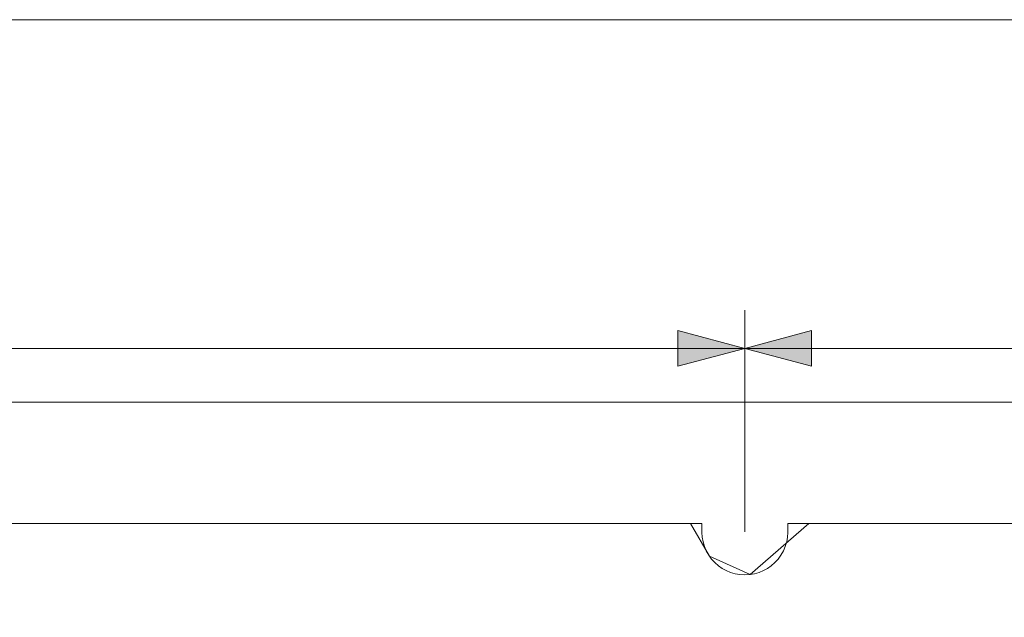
# Model space of a CAD drawing. Header units: inches. Extents: x -35 to 647, y 178 to 608.
# Tile 72 of 234: x 109 to 160, y 564 to 595. Entities that reach past the tile are written whole.
import ezdxf

# ---------------------------------------------------------------- set-up
doc = ezdxf.new("R2010")
doc.units = ezdxf.units.IN
doc.header["$MEASUREMENT"] = 0
doc.layers.add('1', color=7, linetype='Continuous')

# ---------------------------------------------------------------- blocks, each defined once
blk = doc.blocks.new('block 3')
at = {"layer": '1', "color": 8, "lineweight": 18, "true_color": 0x808080}
blk.add_lwpolyline([(554.794, 575.385), (-17.905, 575.385)], dxfattribs=at)
blk = doc.blocks.new('block 1519')
at = {"layer": '1', "color": 18, "lineweight": 13, "true_color": 0x4c0000}
blk.add_lwpolyline([(148.887, 569.035), (269.113, 569.035)], dxfattribs=at)
blk = doc.blocks.new('block 1520')
at = {"layer": '1', "color": 18, "lineweight": 13, "true_color": 0x4c0000}
blk.add_lwpolyline([(148.887, 569.035), (269.113, 569.035)], dxfattribs=at)
blk = doc.blocks.new('block 1717')
at = {"layer": '1', "color": 18, "lineweight": 13, "true_color": 0x4c0000}
blk.add_lwpolyline([(12.823, 569.035), (144.387, 569.035)], dxfattribs=at)
blk = doc.blocks.new('block 1806')
at = {"layer": '1', "color": 18, "lineweight": 13, "true_color": 0x4c0000}
blk.add_lwpolyline([(12.823, 569.035), (144.387, 569.035)], dxfattribs=at)
blk = doc.blocks.new('block 5712')
at = {"layer": '1', "color": 155, "lineweight": 18, "true_color": 0x4c7299}
blk.add_lwpolyline([(148.887, 569.035), (269.113, 569.035)], dxfattribs=at)
blk = doc.blocks.new('block 5716')
at = {"layer": '1', "color": 18, "lineweight": 13, "true_color": 0x4c0000}
blk.add_lwpolyline([(148.887, 569.035), (148.887, 568.557), (148.871, 568.314), (148.828, 568.07), (148.756, 567.828), (148.657, 567.593), (148.531, 567.37), (148.381, 567.163), (148.211, 566.976), (148.023, 566.812), (147.823, 566.673), (147.612, 566.557), (147.384, 566.462), (147.143, 566.393), (146.893, 566.349), (146.637, 566.335), (146.382, 566.349), (146.131, 566.393), (145.89, 566.462), (145.663, 566.557), (145.452, 566.673), (145.252, 566.812), (145.064, 566.976), (144.894, 567.163), (144.744, 567.37), (144.618, 567.593), (144.519, 567.828), (144.447, 568.07), (144.404, 568.314), (144.388, 568.557), (144.387, 569.035)], dxfattribs=at)
blk = doc.blocks.new('block 5725')
at = {"layer": '1', "color": 155, "lineweight": 18, "true_color": 0x4c7299}
blk.add_lwpolyline([(12.823, 569.035), (144.387, 569.035)], dxfattribs=at)
blk = doc.blocks.new('block 5743')
at = {"layer": '1', "color": 155, "lineweight": 18, "true_color": 0x4c7299}
blk.add_lwpolyline([(144.387, 569.035), (144.388, 568.557), (144.404, 568.314), (144.447, 568.07), (144.519, 567.828), (144.618, 567.593), (144.744, 567.37), (144.894, 567.163), (145.064, 566.976), (145.252, 566.812), (145.452, 566.673), (145.663, 566.557), (145.89, 566.462), (146.131, 566.393), (146.382, 566.349), (146.637, 566.335), (146.893, 566.349), (147.143, 566.393), (147.384, 566.462), (147.612, 566.557), (147.823, 566.673), (148.023, 566.812), (148.211, 566.976), (148.381, 567.163), (148.531, 567.37), (148.657, 567.593), (148.756, 567.828), (148.828, 568.07), (148.871, 568.314), (148.887, 568.557), (148.887, 569.035)], dxfattribs=at)
blk = doc.blocks.new('block 5766')
at = {"layer": '1', "color": 18, "lineweight": 13, "true_color": 0x4c0000}
blk.add_lwpolyline([(8.323, 551.036), (-10.379, 551.036), (-11.548, 551.036), (-11.555, 552.199), (-11.555, 554.537), (-11.555, 559.212), (-11.555, 568.563), (6.676, 569.035), (7.845, 569.035), (8.336, 568.341), (9.749, 566.491), (12.044, 566.883), (12.877, 569.035), (22.228, 569.035), (97.038, 569.035), (134.442, 569.035), (143.793, 569.035), (144.785, 567.307), (146.911, 566.352), (149.995, 569.035), (168.697, 569.035)], dxfattribs=at)
blk = doc.blocks.new('block 5769')
at = {"layer": '1', "color": 18, "lineweight": 13, "true_color": 0x4c0000}
blk.add_lwpolyline([(8.323, 551.036), (-10.379, 551.036), (-11.548, 551.036), (-11.555, 552.199), (-11.555, 554.537), (-11.555, 559.212), (-11.555, 568.563), (6.676, 569.035), (7.845, 569.035), (8.336, 568.341), (9.749, 566.491), (12.044, 566.883), (12.877, 569.035), (22.228, 569.035), (97.038, 569.035), (134.442, 569.035), (143.793, 569.035), (144.785, 567.307), (146.911, 566.352), (149.995, 569.035), (168.697, 569.035)], dxfattribs=at)
blk = doc.blocks.new('block 6289')
at = {"layer": '1', "color": 18, "lineweight": 13, "true_color": 0x4c0000}
blk.add_lwpolyline([(148.887, 569.035), (148.887, 568.557), (148.871, 568.314), (148.828, 568.07), (148.756, 567.828), (148.657, 567.593), (148.531, 567.37), (148.381, 567.163), (148.211, 566.976), (148.023, 566.812), (147.823, 566.673), (147.612, 566.557), (147.384, 566.462), (147.143, 566.393), (146.893, 566.349), (146.637, 566.335), (146.382, 566.349), (146.131, 566.393), (145.89, 566.462), (145.663, 566.557), (145.452, 566.673), (145.252, 566.812), (145.064, 566.976), (144.894, 567.163), (144.744, 567.37), (144.618, 567.593), (144.519, 567.828), (144.447, 568.07), (144.404, 568.314), (144.388, 568.557), (144.387, 569.035)], dxfattribs=at)
blk = doc.blocks.new('block 8212')
at = {"layer": '1', "color": 35, "lineweight": 13, "true_color": 0x99724c}
blk.add_lwpolyline([(146.637, 568.585), (146.637, 580.205)], dxfattribs=at)
blk = doc.blocks.new('block 8214')
at = {"layer": '1', "color": 35, "lineweight": 13, "true_color": 0x99724c}
blk.add_lwpolyline([(146.637, 578.205), (271.363, 578.205)], dxfattribs=at)
blk = doc.blocks.new('block 8215')
at = {"layer": '1', "lineweight": 0}
blk.add_lwpolyline([(150.137, 579.143), (150.137, 577.268), (146.637, 578.205), (150.137, 579.143)], dxfattribs=at)
blk = doc.blocks.new('block 8216')
at = {"layer": '1', "true_color": 0x99724c}
h = blk.add_hatch(color=35, dxfattribs=at)
h.dxf.hatch_style = 2
h.paths.add_polyline_path([(150.137, 579.143), (150.137, 577.268), (146.637, 578.205)])
at = {"layer": '1', "lineweight": 0}
blk.add_lwpolyline([(150.137, 579.143), (150.137, 577.268), (146.637, 578.205), (150.137, 579.143), (150.137, 579.143)], dxfattribs=at)
blk = doc.blocks.new('block 8237')
at = {"layer": '1', "color": 35, "lineweight": 13, "true_color": 0x99724c}
blk.add_lwpolyline([(146.637, 568.585), (146.637, 580.205)], dxfattribs=at)
blk = doc.blocks.new('block 8238')
at = {"layer": '1', "color": 35, "lineweight": 13, "true_color": 0x99724c}
blk.add_lwpolyline([(10.573, 578.205), (146.637, 578.205)], dxfattribs=at)
blk = doc.blocks.new('block 8241')
at = {"layer": '1', "lineweight": 0}
blk.add_lwpolyline([(143.137, 577.268), (143.137, 579.143), (146.637, 578.205), (143.137, 577.268)], dxfattribs=at)
blk = doc.blocks.new('block 8242')
at = {"layer": '1', "true_color": 0x99724c}
h = blk.add_hatch(color=35, dxfattribs=at)
h.dxf.hatch_style = 2
h.paths.add_polyline_path([(143.137, 577.268), (143.137, 579.143), (146.637, 578.205)])
at = {"layer": '1', "lineweight": 0}
blk.add_lwpolyline([(143.137, 577.268), (143.137, 579.143), (146.637, 578.205), (143.137, 577.268), (143.137, 577.268)], dxfattribs=at)
blk = doc.blocks.new('block 8248')
at = {"layer": '1', "color": 35, "lineweight": 13, "true_color": 0x99724c}
blk.add_lwpolyline([(548.444, 595.432), (-11.555, 595.432)], dxfattribs=at)

msp = doc.modelspace()

# ---------------------------------------------------------------- block references
at = {"layer": '1'}
for name in ['block 8248', 'block 8212', 'block 8237', 'block 8241', 'block 8242', 'block 8215', 'block 8216', 'block 8238', 'block 8214', 'block 3', 'block 5766', 'block 5769', 'block 1717', 'block 1806', 'block 5725', 'block 5716', 'block 5743', 'block 6289', 'block 1519', 'block 1520', 'block 5712']:
    msp.add_blockref(name, (0, 0), dxfattribs=at)

doc.saveas('drawing.dxf')
